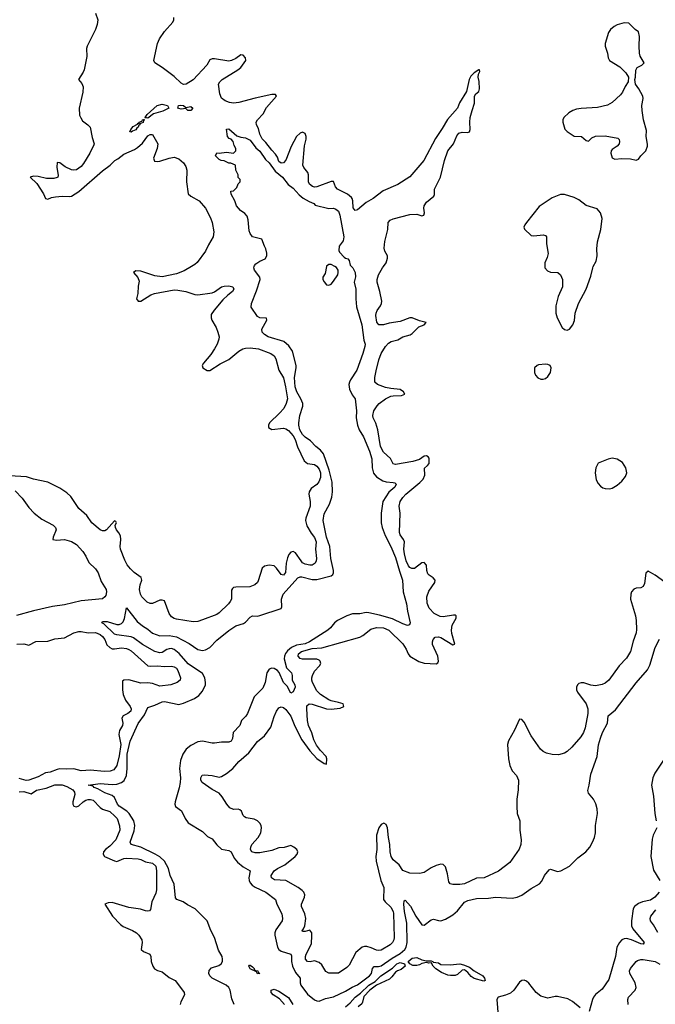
# Model space of a CAD drawing. Header units: inches. Extents: x 1449094 to 1618372, y 389908 to 534307.
# Tile 107 of 256: x 1493974 to 1499311, y 453810 to 462071. Entities that reach past the tile are written whole.
import ezdxf

# ---------------------------------------------------------------- set-up
doc = ezdxf.new("R2010")
doc.units = ezdxf.units.IN
doc.header["$MEASUREMENT"] = 0
doc.layers.add('B4495', color=7, linetype='Continuous')
doc.layers.add('B4496', color=7, linetype='Continuous')

msp = doc.modelspace()

# ---------------------------------------------------------------- linework, layer by layer
at = {"layer": 'B4495', "color": 5}
for points, elevation in [([(1495415.9, 460000), (1495356, 459964), (1495290, 459939.7), (1495170, 459912.7), (1495110, 459922), (1494990, 459960.3), (1494950, 459962.8), (1494930, 459951), (1494967.3, 459907.3), (1494978.6, 459878.6), (1494970, 459834), (1494965.6, 459774.4), (1494955.3, 459730), (1494968, 459710), (1494990, 459709.2), (1495076.5, 459763.5), (1495104.8, 459775.2), (1495270, 459804.5), (1495303, 459803), (1495370, 459789.8), (1495444.4, 459764.4), (1495470, 459763.4), (1495590, 459779.8), (1495610.9, 459789.1), (1495670, 459829.7), (1495690, 459835.4), (1495730, 459838.4), (1495764, 459830), (1495772, 459810), (1495760.9, 459790), (1495720.7, 459759.3), (1495680, 459720), (1495606.3, 459633.7), (1495583.2, 459596.8), (1495581.2, 459570), (1495588.2, 459550), (1495623.4, 459490), (1495639.2, 459450), (1495648.2, 459410), (1495647.2, 459390), (1495633, 459350), (1495611.3, 459308.7), (1495579.1, 459260.9), (1495516.3, 459190), (1495507.3, 459170), (1495512.3, 459150), (1495548.6, 459128.6), (1495570, 459128.5), (1495656.7, 459183.3), (1495730, 459219.3), (1495814.4, 459290), (1495848, 459310), (1495870, 459316.4), (1495910, 459319.3), (1495978, 459310), (1496083.7, 459270), (1496111.5, 459251.5), (1496126.3, 459226.3), (1496151.1, 459130), (1496190, 459067.3), (1496207, 458990), (1496221.8, 458890), (1496212.1, 458850), (1496190.9, 458810), (1496156.5, 458770), (1496073.1, 458690), (1496062.7, 458670), (1496064.7, 458650), (1496092.1, 458632.1), (1496190, 458643.8), (1496210, 458638.7), (1496230, 458624.4), (1496270, 458579.8), (1496287.5, 458550), (1496306.2, 458486.2), (1496363.5, 458370), (1496390, 458348.3), (1496450, 458338), (1496470, 458325.1), (1496490, 458300.5), (1496500.2, 458270), (1496498.8, 458230), (1496486.9, 458193.1), (1496469, 458171), (1496421.7, 458138.3), (1496404.6, 458110), (1496402.3, 458090), (1496413.2, 458030), (1496412.7, 457990), (1496376.4, 457890), (1496375.4, 457870), (1496385.5, 457825.5), (1496422.4, 457762.4), (1496450, 457726), (1496463.5, 457690), (1496459.2, 457630), (1496466.3, 457550), (1496464.2, 457530), (1496454, 457510), (1496430, 457495.8), (1496410, 457493.7), (1496370, 457503.1), (1496350, 457515.3), (1496337.4, 457530), (1496290, 457599.3), (1496270, 457608.5), (1496250, 457603.8), (1496234.9, 457585.1), (1496222.5, 457557.5), (1496211.8, 457510), (1496206, 457434), (1496190, 457411.3), (1496170, 457416), (1496130.3, 457470.3), (1496110, 457490.4), (1496070, 457495.3), (1496030, 457486.7), (1496009.7, 457470), (1495976.5, 457363.5), (1495969.7, 457350), (1495949.8, 457330.2), (1495907.7, 457312.3), (1495790, 457309.3), (1495770, 457306.9), (1495760.5, 457299.5), (1495753.9, 457286.1), (1495751.6, 457210), (1495742.7, 457190), (1495728.2, 457170), (1495650, 457094.9), (1495630, 457081.3), (1495510, 457034.6), (1495470, 457021.7), (1495430, 457018.3), (1495290, 457041.5), (1495270, 457047.6), (1495250, 457060.3), (1495229, 457090), (1495190, 457194.9), (1495170, 457201.7), (1495150, 457200.2), (1495090, 457173.1), (1495070, 457171.8), (1495043.7, 457183.7), (1494999.6, 457230), (1494988.3, 457250), (1494980.6, 457290), (1494986.3, 457330), (1495000.2, 457370), (1494994.9, 457390), (1494934.2, 457434.2), (1494904.3, 457464.3), (1494878, 457498), (1494857, 457537), (1494822, 457630), (1494818.6, 457650), (1494824, 457710), (1494819.4, 457739.4), (1494806.4, 457766.4), (1494786, 457790), (1494778.4, 457810), (1494777.1, 457830), (1494786, 457850), (1494782, 457862), (1494770, 457866), (1494703.7, 457790), (1494690, 457783.1), (1494670, 457782), (1494650.8, 457790), (1494579.3, 457850), (1494538.7, 457910), (1494470, 457970.4), (1494403.9, 458070), (1494370, 458102.3), (1494310, 458141.5), (1494210, 458192), (1494090, 458214.9), (1494030, 458236), (1493890, 458243.7)], 580), ([(1495776.3, 453810), (1495755, 453855), (1495740.2, 453930), (1495730.6, 453950), (1495706.5, 453970), (1495589.9, 454029.9), (1495571.1, 454050), (1495563.2, 454070), (1495565.6, 454094.4), (1495584.9, 454115.1), (1495645, 454135), (1495667.3, 454150), (1495676.5, 454170), (1495678, 454190), (1495673.3, 454210), (1495644.3, 454264.3), (1495611, 454370), (1495578.7, 454430), (1495547.6, 454510), (1495447.7, 454610), (1495383.6, 454643.6), (1495347.6, 454670), (1495294.2, 454690), (1495283, 454703), (1495270, 454817.8), (1495236.5, 454890), (1495224.7, 454950), (1495189.9, 455010), (1495150, 455047.2), (1495110.4, 455070.4), (1494990, 455129.1), (1494909.8, 455150), (1494901, 455170), (1494934.5, 455265.5), (1494940.9, 455310), (1494933.1, 455350), (1494894.8, 455410), (1494873.8, 455430), (1494810, 455472.4), (1494796.1, 455490), (1494770, 455544.7), (1494750, 455562.8), (1494690, 455583.3), (1494630, 455618.5), (1494599.6, 455630), (1494590, 455640.7), (1494549.6, 455650), (1494650, 455661.9), (1494750, 455655), (1494790, 455656.7), (1494830, 455671.1), (1494850.7, 455689.3), (1494870, 455730.4), (1494875.7, 455790), (1494875.7, 455910), (1494901.3, 456018.7), (1494970, 456165.5), (1495021.1, 456238.9), (1495050, 456301.1), (1495110, 456319.5), (1495170, 456347.5), (1495190, 456352), (1495310, 456327), (1495350, 456336.1), (1495442.8, 456377.2), (1495479.4, 456400.6), (1495510, 456438.4), (1495533.3, 456490), (1495534.7, 456510), (1495528.5, 456550), (1495510, 456586.3), (1495390, 456666.5), (1495312.3, 456752.3), (1495270, 456788.3), (1495250, 456794.9), (1495230, 456793.9), (1495210, 456786.5), (1495170, 456760.9), (1495150, 456757.9), (1495110, 456770), (1495004.9, 456830), (1494930, 456885.6), (1494910, 456893.1), (1494790, 456909.5), (1494770, 456916.5), (1494681.8, 457001.8), (1494662.9, 457010), (1494670, 457022.8), (1494710, 457021.5), (1494790, 456997.2), (1494810, 456998), (1494830, 457006), (1494842.2, 457017.8), (1494853.8, 457046.2), (1494870, 457138), (1494960.9, 457020.9), (1495005.7, 456985.7), (1495050, 456958.8), (1495090, 456922.9), (1495150, 456902.9), (1495230, 456903.9), (1495290, 456892.2), (1495398.2, 456838.2), (1495470, 456787.2), (1495510, 456778.6), (1495535.1, 456784.9), (1495570, 456804), (1495630, 456865.8), (1495730, 456947.3), (1495790, 456984.7), (1495853.7, 457006.3), (1495870, 457017), (1495910, 457057.6), (1495930, 457068.5), (1495970, 457067), (1495990, 457071.8), (1496169.8, 457130.2), (1496174.4, 457145.6), (1496171.1, 457210), (1496185.9, 457250), (1496310, 457388.6), (1496330, 457397.5), (1496343.4, 457396.6), (1496430, 457374.5), (1496470, 457375.2), (1496590, 457404.1), (1496604.3, 457415.7), (1496609.9, 457430), (1496608.9, 457451.1), (1496586.7, 457550), (1496577.2, 457650), (1496551.6, 457730), (1496523, 457870), (1496530, 457926), (1496574.7, 458005.3), (1496594.5, 458065.5), (1496599.5, 458110), (1496597.3, 458190), (1496571.5, 458291.5), (1496525.8, 458430), (1496500.6, 458460.6), (1496461.8, 458490), (1496416.9, 458536.9), (1496370, 458567.3), (1496349.5, 458590), (1496327.1, 458630), (1496317.3, 458670), (1496317.7, 458690), (1496325.3, 458750), (1496351.5, 458828.5), (1496350.5, 458850), (1496336, 458890), (1496299.9, 458950), (1496286.6, 458990), (1496282.6, 459070), (1496296.5, 459150), (1496295.3, 459170), (1496264.3, 459290), (1496234.9, 459334.9), (1496192.4, 459372.4), (1496059.3, 459410), (1496029.3, 459430), (1496009.3, 459450), (1496006.6, 459473.4), (1496048.7, 459550), (1496047.3, 459567.3), (1495990, 459569), (1495970, 459582), (1495918.6, 459658.6), (1495919.3, 459690), (1495963.5, 459796.5), (1495992.3, 459890), (1495989.3, 459910), (1495945.1, 459970), (1495940.9, 459990), (1495943.4, 460000)], 560), ([(1496761.6, 460000), (1496771.3, 459990), (1496790.9, 459950.9), (1496793.7, 459913.7), (1496782, 459870), (1496795.8, 459810), (1496795.3, 459730), (1496803.1, 459663.1), (1496848.1, 459510), (1496863.2, 459383.2), (1496873.7, 459350), (1496872.9, 459330), (1496855.4, 459270), (1496804.2, 459130), (1496752.3, 459050), (1496743.9, 459030), (1496739.1, 459010), (1496742.3, 458970), (1496764.8, 458924.8), (1496790.4, 458890), (1496800.9, 458790), (1496800.5, 458730), (1496810.1, 458670), (1496823.5, 458630), (1496861, 458570), (1496911.7, 458450), (1496930, 458386.8), (1496934.7, 458310), (1496945.8, 458265.8), (1496970, 458236.5), (1497022.6, 458202.6), (1497052.5, 458192.5), (1497108.9, 458188.9), (1497124.1, 458184.1), (1497134, 458174), (1497123.7, 458150), (1497072.4, 458107.6), (1497024, 458030), (1497009.2, 457930.8), (1497009.2, 457850), (1497017.4, 457810), (1497043.1, 457743.1), (1497091.4, 457650), (1497130, 457559.5), (1497162.9, 457442.9), (1497189.1, 457370), (1497194.9, 457270), (1497222.6, 457170), (1497229.2, 457109.2), (1497252.7, 457010), (1497247.3, 456992.7), (1497230, 456987.6), (1497190, 457002), (1497103.5, 457043.5), (1496996.3, 457076.3), (1496906.4, 457093.6), (1496883.9, 457096.1), (1496830, 457087.6), (1496770, 457087.7), (1496721.3, 457070), (1496643.1, 457030), (1496618, 457010), (1496584.9, 456970), (1496560.3, 456950), (1496407, 456850), (1496370, 456834.9), (1496297.7, 456822.3), (1496257.3, 456802.7), (1496223.7, 456776.3), (1496206.1, 456753.9), (1496196.5, 456730), (1496194.9, 456710), (1496214.2, 456634.2), (1496256.9, 456590), (1496262.3, 456570), (1496261.8, 456530), (1496285.2, 456490), (1496287.3, 456470), (1496270, 456431.6), (1496250, 456420.5), (1496219.8, 456479.8), (1496189.5, 456510), (1496152.9, 456592.9), (1496137.7, 456610), (1496110, 456627.5), (1496090, 456629.9), (1496070, 456621.5), (1496048.5, 456590), (1496034.1, 456510), (1496016.8, 456463.2), (1495943.7, 456390), (1495886.9, 456250), (1495872.3, 456227.7), (1495836.9, 456190), (1495822.8, 456150), (1495767.2, 456090), (1495761, 456039), (1495750, 456018.3), (1495730, 456010.8), (1495670, 456010.9), (1495610, 456000.4), (1495590, 456000.4), (1495510, 456017.1), (1495470, 456012.2), (1495410, 455982.6), (1495372.3, 455950), (1495344.5, 455910), (1495325.2, 455854.8), (1495316.5, 455790), (1495323.2, 455710), (1495321.7, 455670), (1495313.7, 455626.3), (1495278.6, 455510), (1495276.5, 455490), (1495283.2, 455470), (1495333.8, 455433.8), (1495363, 455370), (1495390, 455331.5), (1495510, 455259.1), (1495550, 455219), (1495590, 455199.5), (1495630, 455148.8), (1495670, 455112), (1495730, 455102), (1495749.1, 455089.1), (1495775.8, 455035.8), (1495804, 455004), (1495850, 454963.5), (1495910, 454930.4), (1495899.5, 454870), (1495901.5, 454850), (1495909.5, 454830), (1495925.3, 454810), (1495952.4, 454792.4), (1496042, 454750), (1496120.8, 454690), (1496132.2, 454650), (1496174.2, 454570), (1496181.8, 454530), (1496176.9, 454510), (1496125.5, 454434.5), (1496115.7, 454410), (1496115.2, 454390), (1496139.1, 454290), (1496150.1, 454270), (1496170, 454256.9), (1496250.2, 454230), (1496255.9, 454215.9), (1496257.2, 454170), (1496265.9, 454130), (1496290, 454077.6), (1496329.5, 454030), (1496329.7, 453990), (1496336.2, 453970), (1496390, 453894.6), (1496450, 453848.6), (1496470, 453839.3), (1496490, 453837.9), (1496541.1, 453858.9), (1496610, 453871.6), (1496710, 453920.1), (1496764.6, 453955.4), (1496810, 453973.5), (1496912.5, 454050), (1496928.6, 454070), (1496936.7, 454110), (1496950, 454128.6), (1496988.2, 454128.2), (1497010, 454132.8), (1497101.3, 454198.7), (1497170, 454235.4), (1497209.1, 454270), (1497220.3, 454290), (1497229, 454330), (1497223.6, 454490), (1497205.8, 454590), (1497200.7, 454650), (1497201.7, 454678.3), (1497210, 454683), (1497254.4, 454634.4), (1497301.7, 454550), (1497350, 454475.8), (1497370, 454474.4), (1497430, 454519.3), (1497450, 454523.8), (1497490, 454512.2), (1497510, 454511.8), (1497550, 454525.2), (1497610, 454561.3), (1497650, 454594.7), (1497710, 454667.9), (1497737.8, 454682.2), (1497810, 454697.8), (1497910, 454700.5), (1497970, 454708), (1498110, 454699.7), (1498150, 454707.9), (1498190, 454725.2), (1498270, 454783.1), (1498338.5, 454821.5), (1498357, 454843), (1498381.3, 454890), (1498421, 454939), (1498430, 454944.4), (1498490, 454925.3), (1498519, 454930), (1498590, 454969), (1498661.5, 455038.5), (1498727.4, 455090), (1498761.4, 455130), (1498784.8, 455170), (1498801.2, 455210), (1498808.8, 455250), (1498809.8, 455310.2), (1498825.2, 455410), (1498823, 455450), (1498810.9, 455490.9), (1498792.3, 455530), (1498750, 455582), (1498745.4, 455605.4), (1498757.1, 455650), (1498770, 455742), (1498822.3, 455890), (1498832.9, 455987.1), (1498850, 456043), (1498868, 456090), (1498908.5, 456170), (1498915.8, 456230), (1498978.2, 456281.8), (1499150, 456508.7), (1499244.4, 456615.6), (1499263.9, 456656.1), (1499310, 456803.1), (1499345.5, 456874.5)], 560), ([(1499390, 457351.4), (1499310, 457411.6), (1499250, 457443.1), (1499232.4, 457427.6), (1499219.5, 457340.5), (1499210, 457314.8), (1499190, 457303.8), (1499150, 457301.5), (1499130, 457293.4), (1499112.5, 457270), (1499105.4, 457250), (1499103.9, 457210), (1499143.8, 457070), (1499150.9, 457029.1), (1499154.3, 456954.3), (1499150, 456926.8), (1499123.9, 456856.1), (1499101.6, 456770), (1499070, 456713.1), (1499007.1, 456650), (1498921.3, 456530), (1498890, 456503.7), (1498865.9, 456494.1), (1498810, 456483.6), (1498770, 456488.1), (1498710, 456507.2), (1498690, 456508.2), (1498670, 456501.7), (1498659.1, 456490), (1498649.2, 456470), (1498650.6, 456450), (1498659.1, 456430), (1498730.6, 456330), (1498744.4, 456290), (1498744.4, 456250), (1498722.3, 456130), (1498708.9, 456090), (1498686.1, 456053.9), (1498610, 455967), (1498570, 455930.4), (1498550, 455918.4), (1498497.1, 455902.9), (1498446.4, 455906.4), (1498398.3, 455918.3), (1498370.3, 455930.3), (1498348.5, 455950), (1498270, 456063), (1498210, 456177.3), (1498190, 456200.7), (1498170, 456202.8), (1498128.8, 456111.2), (1498078, 456022), (1498069.7, 455990), (1498079.1, 455870), (1498090, 455814), (1498109.5, 455770), (1498146, 455730), (1498162.7, 455690), (1498159.5, 455610), (1498148.6, 455531.4), (1498147.6, 455470), (1498151.3, 455410), (1498172.6, 455350), (1498172.9, 455270), (1498184.7, 455190), (1498181.1, 455150), (1498168, 455112), (1498090, 455000.7), (1497993.5, 454926.5), (1497873.2, 454870), (1497810, 454867.2), (1497710, 454821.8), (1497670, 454814.9), (1497610, 454814.6), (1497590, 454820.4), (1497577.3, 454837.3), (1497565.9, 454905.9), (1497550, 454964.7), (1497530, 454982), (1497510, 454985.5), (1497470, 454974.9), (1497430, 454955.3), (1497370, 454917.1), (1497330, 454906.4), (1497250.3, 454910.3), (1497190, 454933.4), (1497159.3, 454979.3), (1497110, 455021.7), (1497094.2, 455050), (1497086, 455090), (1497082.7, 455150), (1497070.2, 455210), (1497063.6, 455290), (1497050, 455319.1), (1497030.4, 455330.4), (1497010, 455319.3), (1496989.8, 455290), (1496969.1, 455230), (1496973.5, 455110), (1496965.6, 455050), (1496967.2, 455010), (1497006.7, 454850), (1497030.6, 454790), (1497027.7, 454690), (1497041.7, 454670), (1497090, 454624.8), (1497109.1, 454590), (1497113.2, 454573.2), (1497118.8, 454370), (1497115.3, 454350), (1497105.4, 454330), (1497084.7, 454310), (1497010, 454264.9), (1496990, 454260.9), (1496970, 454264), (1496924.9, 454284.9), (1496890, 454294.5), (1496870, 454295.9), (1496849.8, 454290.2), (1496796.2, 454243.8), (1496741.8, 454138.2), (1496721.8, 454118.2), (1496650, 454070.3), (1496570, 454072.6), (1496545.9, 454085.9), (1496510, 454140.3), (1496490, 454160.3), (1496450, 454174.9), (1496412.8, 454167.2), (1496392, 454170), (1496373.4, 454190), (1496372.7, 454210), (1496380.3, 454230), (1496423.2, 454316.8), (1496427.8, 454387.8), (1496426.3, 454410), (1496410, 454432), (1496370, 454421.7), (1496350, 454421), (1496346, 454426), (1496357.5, 454442.5), (1496367.1, 454470), (1496376.2, 454530), (1496369.2, 454570), (1496341.5, 454630), (1496341.1, 454650), (1496364.7, 454710), (1496367.4, 454730), (1496359.5, 454750), (1496345.8, 454765.8), (1496313, 454790), (1496210, 454848.9), (1496114, 454854), (1496087.3, 454870), (1496085.5, 454890), (1496110.5, 454930), (1496139.1, 454950), (1496200.4, 454979.6), (1496286, 455050), (1496303.1, 455070), (1496310.4, 455090), (1496300.5, 455110), (1496275.5, 455130), (1496250, 455141.7), (1496194.9, 455125.1), (1496150, 455123.7), (1496090, 455100.1), (1495990, 455081.5), (1495950, 455079.8), (1495923.7, 455090), (1495911.5, 455110), (1495914.7, 455130), (1495924.3, 455150), (1495976.5, 455210), (1495999.6, 455250), (1496005.7, 455290), (1496001.6, 455310), (1495990.3, 455330.3), (1495970.4, 455350.4), (1495944.2, 455364.2), (1495874.9, 455374.9), (1495861.8, 455381.8), (1495850, 455394.8), (1495835.5, 455430), (1495821.7, 455441.7), (1495810, 455446.4), (1495770, 455445.3), (1495739.9, 455459.9), (1495712.7, 455490), (1495675.5, 455550), (1495650, 455580.5), (1495590, 455613.4), (1495506.8, 455670), (1495494.8, 455690), (1495496, 455710), (1495507.1, 455732.9), (1495524, 455736), (1495590, 455729.6), (1495650, 455716.9), (1495670, 455721.6), (1495710, 455746), (1495763.7, 455790), (1495813.4, 455846.6), (1495898.6, 455921.4), (1495970, 456015.1), (1496030, 456062.4), (1496083.8, 456136.2), (1496110, 456223.7), (1496130, 456269.6), (1496150, 456296.9), (1496170, 456305.1), (1496190, 456299.7), (1496210, 456282.3), (1496250, 456228.6), (1496285.1, 456145.1), (1496343.2, 456030), (1496410, 455935.9), (1496470, 455872.7), (1496530, 455829.7), (1496550, 455825.2), (1496553.8, 455870), (1496546.5, 455890), (1496498.8, 455938.8), (1496465.5, 455985.5), (1496443.3, 456030), (1496427, 456087), (1496399.8, 456150), (1496389.6, 456190), (1496384, 456290), (1496386.4, 456313.6), (1496404, 456330), (1496430, 456329), (1496550, 456290.6), (1496590, 456285.2), (1496664.5, 456295.5), (1496696.4, 456310), (1496690, 456330.2), (1496650, 456343.8), (1496590, 456355), (1496570, 456363.8), (1496501.2, 456410), (1496470, 456441.2), (1496433.2, 456510), (1496426.2, 456530), (1496426.2, 456550), (1496431.5, 456570), (1496450, 456604.7), (1496492.9, 456650), (1496502.3, 456670), (1496497, 456690), (1496490, 456698.4), (1496470, 456705.7), (1496350, 456706.2), (1496330, 456711.7), (1496312.1, 456732.1), (1496316.1, 456750), (1496341.7, 456770), (1496430, 456795.6), (1496510, 456801.4), (1496830, 456891.4), (1496855.7, 456904.3), (1496922.4, 456957.6), (1496970, 456970.5), (1497030, 456968.6), (1497073.6, 456950), (1497190, 456835), (1497218.3, 456790), (1497235.9, 456750), (1497250.8, 456730.8), (1497326.9, 456686.9), (1497370, 456672.5), (1497470, 456667.1), (1497484.2, 456675.8), (1497491.5, 456688.5), (1497486.3, 456730), (1497441.1, 456830), (1497439.7, 456850), (1497445.2, 456870), (1497463.8, 456890), (1497490, 456893.8), (1497510, 456888.2), (1497610, 456826.2), (1497627.9, 456832.1), (1497602.2, 456922.2), (1497599.5, 456950), (1497605.6, 456990), (1497639, 457050), (1497639.1, 457070), (1497634.3, 457074.3), (1497615.5, 457075.5), (1497530, 457060.4), (1497505, 457065), (1497455.5, 457090), (1497413.5, 457133.5), (1497394.6, 457174.6), (1497392, 457230), (1497410, 457275.4), (1497459.7, 457350), (1497462, 457370), (1497447.3, 457387.3), (1497411.3, 457411.3), (1497402.2, 457422.2), (1497393.7, 457450), (1497390, 457493.4), (1497370, 457518.3), (1497350, 457514.7), (1497290, 457467.4), (1497266.2, 457466.2), (1497250, 457474.3), (1497237.9, 457490), (1497220.1, 457530), (1497204, 457590), (1497199.6, 457630), (1497204.6, 457690), (1497197.1, 457710), (1497168, 457750), (1497163.7, 457770), (1497167.5, 457930), (1497161.5, 457990), (1497168.8, 458030), (1497190, 458062.8), (1497216.6, 458090), (1497333.2, 458186.8), (1497362.5, 458217.5), (1497375.1, 458250), (1497372.2, 458307.8), (1497399.3, 458330), (1497412.3, 458347.7), (1497411.7, 458391.7), (1497404.1, 458404.1), (1497390, 458413), (1497370, 458408.9), (1497330, 458381), (1497274.7, 458365.3), (1497130, 458339), (1497110, 458344.2), (1497087.6, 458390), (1497030, 458443.2), (1497005, 458490), (1496981.4, 458630), (1496965.1, 458685.1), (1496943.2, 458730), (1496939.1, 458750), (1496947.3, 458790), (1496975.2, 458830), (1496992.2, 458850), (1497045.2, 458890), (1497090, 458911.3), (1497110, 458916.1), (1497181.2, 458918.8), (1497208, 458930), (1497196.5, 458950), (1497170, 458968), (1497090, 458976.2), (1497046.6, 458986.6), (1496977.3, 459010), (1496956.4, 459030), (1496956.1, 459070), (1496966.4, 459126.4), (1496990, 459217.2), (1497009.2, 459270), (1497045.6, 459330), (1497070, 459357.1), (1497093, 459370), (1497150, 459384.1), (1497190.3, 459410), (1497252.1, 459427.9), (1497270, 459438.8), (1497326.5, 459493.5), (1497370.8, 459510), (1497386, 459530), (1497330, 459544.1), (1497270, 459570.2), (1497250, 459570.2), (1497170, 459540.1), (1497075.8, 459524.2), (1497029, 459510), (1496988.4, 459510), (1496973.7, 459533.7), (1496964.9, 459590), (1496966, 459610), (1496974.9, 459630), (1497004.2, 459670), (1497012.2, 459690), (1497014, 459710), (1496998, 459790), (1496975.5, 459870), (1496976.5, 459890), (1496988.3, 459930), (1497020.2, 459990), (1497028, 460000)], 580), ([(1496549.6, 460000), (1496538, 459942), (1496520.7, 459910), (1496520.7, 459890), (1496530, 459871.3), (1496550, 459846), (1496570, 459842.8), (1496590, 459851.3), (1496610, 459876), (1496646, 459930), (1496649.1, 459949.1), (1496649, 459970), (1496632.9, 459992.9), (1496620.4, 460000)], 560), ([(1498384.7, 460000), (1498384.7, 459990), (1498405.4, 459965.4), (1498430, 459952), (1498494, 459950), (1498514, 459930), (1498531.1, 459891.1), (1498531, 459830), (1498496, 459750), (1498476, 459670), (1498474.8, 459610), (1498486.8, 459570), (1498528.3, 459488.3), (1498550, 459471), (1498570, 459466.8), (1498590, 459476), (1498619.3, 459510), (1498631.5, 459548.5), (1498639.6, 459610), (1498667, 459690), (1498730, 459811.3), (1498770, 459918), (1498785.6, 459990), (1498790.6, 460000)], 620), ([(1493937.4, 458117.4), (1493995.5, 458055.5), (1494050, 457979.2), (1494096.9, 457930), (1494160.4, 457880.4), (1494255.1, 457830), (1494275.8, 457810), (1494279.7, 457790), (1494256.3, 457730), (1494253.2, 457710), (1494284.2, 457704.2), (1494350, 457708.7), (1494410, 457693.8), (1494450, 457667.4), (1494503.5, 457610), (1494529.8, 457570), (1494555.6, 457515.6), (1494610, 457463.1), (1494633.6, 457430), (1494658.4, 457358.4), (1494699.7, 457290), (1494703.5, 457270), (1494698.5, 457241.5), (1494690, 457227.7), (1494668.2, 457211.8), (1494490, 457194.7), (1494350, 457161.3), (1494250, 457148), (1494088.8, 457111.2), (1493947.9, 457072.1)], 580), ([(1493950, 456831.9), (1494010, 456834.5), (1494050, 456823.5), (1494110, 456853.8), (1494210, 456855.6), (1494270, 456875.3), (1494350, 456886.1), (1494430, 456927.8), (1494470, 456937.4), (1494490, 456938.8), (1494550, 456927.9), (1494610, 456928.3), (1494650, 456913.9), (1494670, 456896.5), (1494689, 456870), (1494707.1, 456827.1), (1494730, 456803.5), (1494750, 456793.8), (1494770, 456791.8), (1494830, 456801.4), (1494870, 456796.4), (1494890, 456788.4), (1494910, 456775.6), (1495050, 456651.3), (1495070, 456646), (1495130, 456649.7), (1495190, 456643.1), (1495250, 456646), (1495270, 456642.3), (1495289.6, 456630), (1495302.3, 456610), (1495323.6, 456550), (1495320.9, 456530), (1495295.1, 456510), (1495244, 456490), (1495150, 456478.3), (1495090, 456501.6), (1495050, 456506.4), (1494990, 456504.4), (1494890, 456531.6), (1494849.5, 456530.5), (1494838, 456522), (1494836.2, 456450), (1494842.9, 456410), (1494862.5, 456362.5), (1494901.7, 456310), (1494910.9, 456290), (1494906.6, 456270), (1494883.6, 456250), (1494842, 456230), (1494831.1, 456210), (1494839.8, 456170), (1494837.8, 456150), (1494813.1, 456106.9), (1494806.1, 456073.9), (1494823, 455990), (1494810, 455895.5), (1494790, 455814.4), (1494763.4, 455776.6), (1494735, 455765), (1494682.7, 455762.7), (1494570, 455775.6), (1494490, 455769.4), (1494430, 455786), (1494370, 455782.2), (1494310, 455785), (1494290, 455781.4), (1494230, 455757.8), (1494190, 455752), (1494130, 455717.7), (1494050, 455691.1), (1494027.9, 455687.9), (1493970, 455703.7)], 580), ([(1499395.4, 455884.6), (1499305.8, 455750), (1499291, 455710), (1499280.1, 455650), (1499295.9, 455555.9), (1499306.5, 455410), (1499319, 455350)], 560), ([(1493970, 455594.3), (1494010, 455594.8), (1494070, 455575.6), (1494114.3, 455605.7), (1494195.4, 455624.6), (1494270, 455652.4), (1494330, 455650.3), (1494370, 455637.1), (1494419.8, 455610), (1494435.4, 455590), (1494437.8, 455570), (1494419.1, 455510), (1494419.4, 455490), (1494430, 455473.7), (1494450, 455465.8), (1494470, 455475.1), (1494507.2, 455510), (1494530, 455523.2), (1494550, 455529.8), (1494569.8, 455529.8), (1494590, 455522.3), (1494650, 455460.5), (1494670, 455448.7), (1494730, 455428.5), (1494773.7, 455390), (1494792, 455370), (1494813, 455307), (1494815.8, 455270), (1494782.8, 455190), (1494730, 455136.5), (1494694.8, 455110), (1494678.2, 455090), (1494676.1, 455070), (1494687.3, 455050), (1494770, 455012.7), (1494789.8, 455009.8), (1494850, 455033.7), (1494870, 455036.2), (1494970, 455029.8), (1494990, 455025.4), (1495030, 455006.6), (1495090, 454993.6), (1495116.5, 454970), (1495122.6, 454930), (1495123, 454770), (1495117, 454743), (1495083.7, 454670), (1495073.2, 454606.8), (1495064.7, 454595.3), (1495050, 454590.8), (1495030, 454593.4), (1494987.3, 454607.3), (1494890, 454623.2), (1494750, 454664.6), (1494717.1, 454662.9), (1494689.6, 454650), (1494753.1, 454550), (1494820.9, 454480.9), (1494843.8, 454463.8), (1494922.6, 454430), (1494954, 454410), (1494975.4, 454390), (1494998.5, 454350), (1495002.5, 454330), (1494995.4, 454270), (1495014, 454254), (1495067.8, 454230), (1495074.8, 454210), (1495076.8, 454170), (1495091.5, 454131.5), (1495106.7, 454106.7), (1495130, 454094.2), (1495170, 454083.1), (1495230, 454036.1), (1495278.4, 454010), (1495340.7, 453930), (1495354, 453910), (1495356.9, 453890), (1495326, 453830), (1495320.5, 453810)], 580), ([(1499323.4, 455290), (1499293.7, 455230), (1499284.3, 455195.7), (1499274.3, 455050), (1499297, 454937), (1499350.2, 454850)], 560), ([(1499342.5, 454750), (1499306.3, 454710), (1499270, 454685.1), (1499203.6, 454670), (1499170, 454656.6), (1499136.3, 454630), (1499124.5, 454610), (1499110.1, 454510), (1499110.6, 454470), (1499123, 454443), (1499216.5, 454330), (1499210, 454315.1), (1499190, 454316.8), (1499112.6, 454352.6), (1499070, 454361.7), (1499050, 454359.2), (1499031.1, 454350), (1499009.1, 454330), (1498987.9, 454290), (1498977.3, 454210), (1498921, 454019), (1498864, 453936), (1498808.7, 453891.3), (1498793.1, 453870), (1498783.6, 453850), (1498755.3, 453750)], 560), ([(1499332.6, 454412.6), (1499296.3, 454476.3), (1499270.2, 454510.2), (1499266.7, 454530), (1499274, 454550), (1499315.7, 454604.3)], 580), ([(1499082.4, 453810), (1499081.1, 453850), (1499087.2, 453870), (1499140.9, 453930), (1499150.3, 453950), (1499140.7, 453990), (1499096.9, 454070), (1499094.6, 454090), (1499104.2, 454110), (1499150, 454169.6), (1499161.5, 454178.5), (1499190, 454186.6), (1499210, 454185.3), (1499310, 454169.8), (1499350, 454148.1)], 580), ([(1496711.1, 453788.9), (1496750, 453821.6), (1496792.3, 453870), (1496836.8, 453903.2), (1496905.7, 453970), (1496959.1, 454000.9), (1497007, 454050), (1497105.2, 454114.8), (1497139.8, 454150), (1497170, 454159.7), (1497206, 454150), (1497211.3, 454130), (1497176.9, 454103.1), (1497147.7, 454092.3), (1497130, 454079.5), (1497099.7, 454040.3), (1497078, 454022), (1496968.8, 453971.2), (1496913.7, 453930), (1496863.8, 453876.2), (1496852.9, 453827.1), (1496846, 453814), (1496817.6, 453790)], 540), ([(1496197, 453810), (1496156.6, 453856.6), (1496103.6, 453890), (1496086.9, 453910), (1496086, 453930), (1496110, 453937.3), (1496150, 453921.5), (1496230, 453868), (1496268.7, 453808.7)], 540), ([(1498680.6, 453780.6), (1498615.2, 453835.2), (1498575.6, 453855.6), (1498490, 453876), (1498470, 453875.9), (1498410, 453863.1), (1498350, 453879.8), (1498310, 453909), (1498250, 453988.8), (1498230, 454005.3), (1498210, 454012.2), (1498190, 454010.7), (1498170, 453995.3), (1498123.3, 453930), (1498095.7, 453904.3), (1498053.7, 453886.3), (1497992, 453870), (1497980.2, 453850), (1497991.6, 453710)], 560)]:
    msp.add_lwpolyline(points, dxfattribs=dict(at, elevation=elevation))
for points, elevation in [([(1498390, 459180.9), (1498330, 459175.1), (1498318, 459170), (1498296, 459150), (1498296, 459110), (1498306, 459090), (1498325.8, 459065.8), (1498350, 459054.8), (1498370, 459054.8), (1498390, 459062), (1498410, 459078.8), (1498432, 459110), (1498436, 459150), (1498429.3, 459169.3), (1498410, 459179.3)], 620), ([(1498950, 458393), (1498915.1, 458384.9), (1498830.6, 458349.4), (1498810.7, 458310), (1498807.3, 458270), (1498814, 458210), (1498830, 458181), (1498850, 458158.8), (1498870, 458144), (1498890, 458137.3), (1498930, 458135.5), (1498950, 458141.6), (1498990, 458164.9), (1499030, 458198.4), (1499061.7, 458238.3), (1499072.1, 458270), (1499063.9, 458310), (1499035.7, 458355.7), (1498990, 458384.7)], 620), ([(1497590, 454141.3), (1497670, 454148.7), (1497701.1, 454141.1), (1497750, 454123), (1497790, 454092), (1497864, 454050), (1497877.1, 454030), (1497882.8, 454010), (1497870, 454004.2), (1497790, 454026.9), (1497764.9, 454044.9), (1497737.3, 454077.3), (1497710, 454099.5), (1497690, 454095.6), (1497650, 454060.7), (1497630, 454051.6), (1497591.4, 454051.4), (1497570, 454055.6), (1497517.3, 454077.3), (1497467.5, 454107.5), (1497446, 454130), (1497434, 454150), (1497435.3, 454155.3), (1497430, 454158), (1497410, 454155.3), (1497390, 454162), (1497350, 454153.2), (1497330, 454140.9), (1497310, 454136), (1497276, 454136), (1497249.1, 454149.1), (1497237.2, 454170), (1497270, 454196.3), (1497310, 454204), (1497350, 454184), (1497390, 454174.8), (1497430, 454174), (1497442, 454170), (1497444.7, 454164.7), (1497490, 454159.3), (1497510, 454145.3)], 540), ([(1495970, 454067), (1495963.1, 454083.1), (1495910, 454107.8), (1495899.3, 454130), (1495902.5, 454137.5), (1495910, 454139.1), (1495930, 454124), (1495944, 454110), (1495942, 454102), (1495953.4, 454093.4), (1495974, 454090), (1495976.9, 454076.9), (1495990, 454068.7)], 540)]:
    msp.add_lwpolyline(points, close=True, dxfattribs=dict(at, elevation=elevation))
at = {"layer": 'B4496', "color": 5}
for points, elevation in [([(1494610, 462126.7), (1494630.2, 462070), (1494625.3, 462030), (1494610.6, 461989.4), (1494539.9, 461850), (1494533.8, 461830), (1494538.3, 461761.7), (1494515.4, 461650), (1494507.6, 461630), (1494467.3, 461570), (1494496.9, 461536.9), (1494508.2, 461508.2), (1494503.9, 461463.9), (1494473.7, 461330), (1494477.7, 461270), (1494486.5, 461246.5), (1494502.6, 461222.6), (1494547.6, 461190), (1494565.8, 461170), (1494582.7, 461082.7), (1494599.7, 461030), (1494598, 461022), (1494562.3, 460950), (1494510, 460865.2), (1494490, 460840.2), (1494450, 460811.8), (1494430, 460807.8), (1494410, 460811.1), (1494357.2, 460837.2), (1494310, 460871.2), (1494290, 460872.2), (1494286.2, 460833.8), (1494295.9, 460764.1), (1494294.8, 460750), (1494290, 460745.8), (1494261, 460739), (1494199.1, 460739.1), (1494130, 460755.5), (1494090, 460759.4), (1494063, 460750), (1494118, 460698), (1494175.3, 460610), (1494191, 460571), (1494210, 460565.7), (1494241, 460579), (1494273.8, 460586.2), (1494331.1, 460591.1), (1494390, 460586.9), (1494410, 460591.6), (1494470, 460630.9), (1494670, 460803.7), (1494732.7, 460850), (1494772.7, 460890), (1494797.4, 460902.6), (1494850, 460942), (1494938, 460982), (1494962.5, 460997.5), (1495004.7, 461035.3), (1495050, 461096), (1495070, 461108), (1495090, 461106.6), (1495133, 461030), (1495129.8, 460990), (1495098.3, 460910), (1495105.1, 460885.1), (1495130, 460881.4), (1495150, 460884.6), (1495230, 460909.8), (1495270, 460916.8), (1495310, 460904.4), (1495350, 460871.1), (1495370, 460839.5), (1495377.7, 460810), (1495374.8, 460710), (1495389.7, 460610), (1495411.7, 460591.7), (1495479.8, 460550), (1495533.2, 460490), (1495575.3, 460410), (1495590.9, 460370), (1495604.8, 460290), (1495598.3, 460250), (1495558.2, 460181.8), (1495534, 460130), (1495464.8, 460035.2), (1495443.5, 460016.5), (1495415.9, 460000)], 580), ([(1497028, 460000), (1497051.5, 460030), (1497063.9, 460070), (1497061.8, 460090), (1497040.7, 460130), (1497035.2, 460155.2), (1497040.2, 460210), (1497065.9, 460310), (1497068.6, 460370), (1497085.2, 460390), (1497110, 460399.9), (1497250, 460436.4), (1497310, 460439.2), (1497350, 460426), (1497368.7, 460431.3), (1497371.8, 460450), (1497367, 460490), (1497371.7, 460510), (1497390, 460539.8), (1497450.2, 460590), (1497456.4, 460603.6), (1497457.5, 460650), (1497507.9, 460750), (1497540.1, 460890), (1497569.7, 460970.3), (1497616.6, 461030), (1497644.6, 461095.4), (1497662.2, 461117.8), (1497690, 461127.5), (1497734.3, 461125.7), (1497750.4, 461130), (1497756.5, 461150), (1497753.6, 461210), (1497757.6, 461250), (1497772.2, 461310), (1497793.8, 461370), (1497792.2, 461430), (1497804.9, 461450), (1497830, 461467.8), (1497835.8, 461490), (1497833.3, 461553.3), (1497822.8, 461590), (1497826, 461614), (1497836.9, 461636.9), (1497834, 461650), (1497830, 461651.3), (1497790, 461626), (1497763.3, 461596.7), (1497749.5, 461570), (1497726, 461470), (1497665.8, 461374.2), (1497650.7, 461329.3), (1497565.2, 461234.8), (1497522.4, 461157.6), (1497465.4, 461074.6), (1497366.6, 460890), (1497250, 460753.5), (1497150, 460688), (1497025.6, 460634.4), (1496941.1, 460570), (1496883.8, 460536.2), (1496810, 460476), (1496790, 460470.4), (1496773.4, 460493.4), (1496770.2, 460550), (1496766.5, 460570), (1496760, 460580), (1496727.6, 460607.6), (1496642.2, 460650), (1496626.8, 460670), (1496610, 460714.9), (1496590, 460713), (1496470, 460668.7), (1496450, 460667.1), (1496431.6, 460671.6), (1496406.7, 460690), (1496398, 460710), (1496399.6, 460770), (1496394.6, 460790), (1496360.9, 460830), (1496351.1, 460851.1), (1496366.1, 461013.9), (1496378.4, 461070), (1496378.6, 461090), (1496370, 461115.5), (1496350, 461128.4), (1496330, 461120.3), (1496299.2, 461090), (1496253.9, 461006.1), (1496210, 460893.7), (1496190, 460870.2), (1496170, 460866.4), (1496150, 460882.7), (1496138.1, 460918.1), (1496123.1, 460943.1), (1496090, 460976.5), (1496041, 461041), (1496010, 461071.3), (1495990.8, 461110), (1495978.1, 461158.1), (1495962.7, 461190), (1495960.9, 461210), (1495971.6, 461230), (1496018, 461282), (1496046.2, 461333.8), (1496130.3, 461430), (1496123.5, 461443.5), (1496090, 461444.2), (1495950, 461414), (1495815.2, 461375.2), (1495770, 461369.4), (1495735.8, 461375.8), (1495699.1, 461390), (1495670, 461413.4), (1495654.9, 461450), (1495643.7, 461530), (1495654, 461550), (1495674, 461570), (1495805.5, 461650), (1495830.4, 461670), (1495872.2, 461730), (1495870, 461751), (1495850, 461774.8), (1495830, 461777.3), (1495790, 461745.5), (1495752.7, 461727.3), (1495730, 461722.4), (1495610, 461742.8), (1495590, 461742), (1495570, 461733.4), (1495544.2, 461690), (1495430, 461565.8), (1495371.8, 461530), (1495350, 461528), (1495330, 461537.4), (1495270, 461593.4), (1495170, 461670.4), (1495110, 461708), (1495100.5, 461730), (1495132, 461870), (1495148.2, 461910), (1495190, 461971.2), (1495259, 462050), (1495267.5, 462070), (1495269.1, 462090)], 580), ([(1495943.4, 460000), (1495946, 460010), (1495956.5, 460023.5), (1495990, 460046), (1496034, 460066), (1496048.7, 460090), (1496048.9, 460111.1), (1496041.2, 460150), (1496029, 460170), (1496008.7, 460228.7), (1495930, 460249), (1495910, 460278), (1495900.9, 460300.9), (1495891.8, 460391.8), (1495883.3, 460423.3), (1495863.9, 460443.9), (1495828.7, 460470), (1495795.3, 460510), (1495782, 460550), (1495750, 460606), (1495747.3, 460632.7), (1495770, 460634), (1495796.4, 460663.6), (1495807.3, 460692.7), (1495826, 460710), (1495826, 460730), (1495808, 460748), (1495808, 460770), (1495788, 460810), (1495786, 460850), (1495747.3, 460867.3), (1495730, 460868), (1495690, 460888), (1495666, 460890), (1495650, 460898), (1495618, 460930), (1495630, 460954), (1495650, 460952), (1495710, 460961), (1495770, 460952), (1495788, 460970), (1495788, 460990), (1495774.8, 461014.8), (1495766.6, 461050), (1495750, 461069.3), (1495734, 461074), (1495719.3, 461090), (1495710, 461151.3), (1495730, 461156.4), (1495797.5, 461097.5), (1495830, 461084.7), (1495870, 461080.3), (1495910, 461059.6), (1495956.2, 460996.2), (1495990, 460969.1), (1496036.8, 460896.8), (1496070, 460871.5), (1496120.3, 460800.3), (1496181.2, 460750), (1496227.8, 460687.8), (1496270, 460657), (1496321.7, 460601.7), (1496354.7, 460574.7), (1496404.4, 460544.4), (1496444.7, 460530), (1496456, 460516), (1496570, 460486), (1496610, 460490.8), (1496630, 460482.8), (1496650, 460466), (1496661.3, 460430), (1496696, 460250), (1496690, 460217), (1496657.1, 460170), (1496653.7, 460133.7), (1496660.5, 460120.5), (1496699.8, 460079.8), (1496710.8, 460070.8), (1496730, 460064.7), (1496741, 460050), (1496750, 460012), (1496761.6, 460000)], 560), ([(1498790.6, 460000), (1498813.9, 460046.1), (1498821.7, 460090), (1498820.4, 460150), (1498826.7, 460206.7), (1498853.6, 460310), (1498864.1, 460404.1), (1498851.9, 460451.9), (1498823.7, 460483.7), (1498730, 460511.8), (1498670, 460559.5), (1498630, 460579.6), (1498550, 460604.5), (1498515.2, 460604.8), (1498444.2, 460575.8), (1498336, 460504), (1498228.8, 460370), (1498214.4, 460350), (1498207, 460330), (1498213, 460313), (1498270, 460261), (1498290, 460258.8), (1498370, 460266.8), (1498390, 460261), (1498398.8, 460250), (1498398.7, 460190), (1498410.6, 460109.4), (1498403.4, 460076.6), (1498384.7, 460030), (1498384.7, 460000)], 620), ([(1496620.4, 460000), (1496590, 460017.2), (1496570, 460017.2), (1496550, 460002), (1496549.6, 460000)], 560)]:
    msp.add_lwpolyline(points, dxfattribs=dict(at, elevation=elevation))
for points, elevation in [([(1499050, 462045.2), (1498990, 462027), (1498965.9, 462014.1), (1498936.3, 461990), (1498917.3, 461962.7), (1498890.7, 461870), (1498890.7, 461850), (1498910.7, 461790), (1498914.8, 461750), (1498926.8, 461730), (1499014.2, 461674.2), (1499064.5, 461624.5), (1499086, 461590), (1499082.8, 461550), (1499057.3, 461510), (1499035.9, 461464.1), (1499018.8, 461441.2), (1498950, 461376), (1498910, 461354.5), (1498826.6, 461333.4), (1498690, 461327), (1498650, 461320.7), (1498618.8, 461310), (1498586.4, 461290), (1498543.8, 461250), (1498534.9, 461230), (1498535.5, 461210), (1498552.3, 461152.3), (1498570, 461133.4), (1498630, 461093.4), (1498690.6, 461090.6), (1498730, 461058.8), (1498750, 461051), (1498779.3, 461080.7), (1498810, 461093), (1498890, 461096.3), (1498996.3, 461076.3), (1499006.8, 461066.8), (1499011, 461050), (1499006.8, 461030), (1498990.3, 461009.7), (1498950, 460982.9), (1498941.7, 460970), (1498937.3, 460950), (1498950, 460912.7), (1498970, 460899.6), (1499030, 460906), (1499103.5, 460903.5), (1499150, 460892), (1499170, 460902), (1499189, 460930), (1499231.6, 460970), (1499246, 461010), (1499245.8, 461025.8), (1499233.2, 461090), (1499237.2, 461142.8), (1499212.1, 461232.1), (1499200.9, 461310), (1499197.2, 461350), (1499209, 461410), (1499205.2, 461430), (1499171.8, 461491.8), (1499144, 461530), (1499138, 461570), (1499146, 461590), (1499147.3, 461647.3), (1499158, 461670), (1499198, 461690), (1499219, 461710), (1499184.8, 461764.8), (1499178, 461790), (1499175.1, 461850), (1499179.3, 461930), (1499168.7, 461970), (1499142, 461990), (1499090, 462042)], 620), ([(1495050, 461245.1), (1495030.8, 461249.2), (1495030, 461246), (1495029.1, 461249.1), (1495044.4, 461275.6), (1495129.7, 461350.3), (1495170, 461362.2), (1495216.3, 461350), (1495225.5, 461330), (1495216, 461324), (1495176.7, 461303.3), (1495097.8, 461282.2)], 560), ([(1495370, 461333.4), (1495410, 461343), (1495427.3, 461330), (1495410, 461309.7), (1495385.2, 461310), (1495370, 461325.2), (1495330, 461321.1), (1495310, 461326), (1495302.9, 461330), (1495306.6, 461350), (1495325.1, 461354.9), (1495350, 461350.3)], 560), ([(1494910, 461126.6), (1494899, 461130), (1494907.6, 461150), (1494926, 461174), (1494964.7, 461195.3), (1494970, 461202.8), (1494977.2, 461202.8), (1494977.2, 461210), (1494998.9, 461221.1), (1495005.2, 461230), (1495013.7, 461233.7), (1495022, 461230), (1495012.7, 461227.3), (1495010, 461208.7), (1494982.8, 461197.2), (1494982.8, 461190), (1494974, 461186), (1494970.2, 461170), (1494958.2, 461161.8), (1494950, 461147.9), (1494922.8, 461137.2)], 560)]:
    msp.add_lwpolyline(points, close=True, dxfattribs=dict(at, elevation=elevation))

doc.saveas('drawing.dxf')
